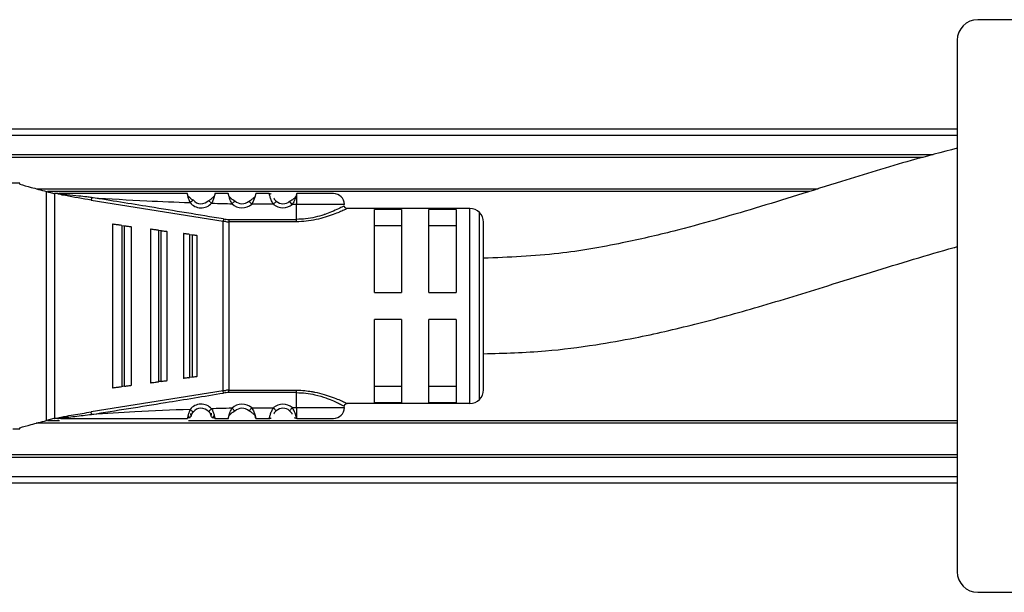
# Model space of a CAD drawing. Header units: millimetres. Extents: x -565 to 1980, y 407 to 731.
# Tile 4 of 22: x -348 to -276, y 407 to 449. Entities that reach past the tile are written whole.
import ezdxf

# ---------------------------------------------------------------- set-up
doc = ezdxf.new("R2010")
doc.units = ezdxf.units.MM

# ---------------------------------------------------------------- blocks, each defined once
blk = doc.blocks.new('Drawing View3')
at = {"color": 7, "linetype": 'Continuous', "lineweight": 25}
for p, q in [((49.228, 24.5), (36.228, 24.5)), ((34.728, 23), (34.728, -16)), ((-76.272, 16.5), (34.728, 16.5)), ((34.728, 16), (-76.272, 16)), ((-76.272, 14.6), (32.955, 14.6)), ((32.209, 14.4), (-76.272, 14.4)), ((-34, 12.5), (-42, 12.5)), ((-34, 12.428), (-34, 12.5)), ((-32.777, 12.1), (24.53, 12.1)), ((-32.023, -4.898), (-32.023, 11.898)), ((23.888, 11.9), (-31.969, 11.9)), ((-31.454, 11.751), (-31.454, -4.751)), ((-31.219, 11.75), (-31.453, 11.75)), ((-31.217, 11.75), (-30.988, 11.75)), ((-15.706, 11.747), (-16.694, 11.753)), ((-13.694, 11.75), (-13.7, 11.722)), ((-13.7, 11.722), (-13.699, 11.733)), ((-13.699, 11.733), (-13.694, 11.75)), ((-28.759, 11.271), (-19.095, 9.713)), ((-21.298, 11.261), (-21.28, 11.275)), ((-19.93, 11.036), (-20.15, 11.24)), ((-18.24, 11.198), (-18.224, 11.214)), ((-16.993, 10.974), (-17.195, 11.196)), ((-15.388, 10.957), (-16.993, 10.974)), ((-14.019, 10.95), (-14.214, 11.179)), ((-13.7, 10.95), (-14.019, 10.95)), ((-13.7, 9.851), (-13.7, 10.95)), ((-1, 10.65), (-10, 10.65)), ((-6, 10.58), (-8, 10.58)), ((-8, 4.5), (-8, 10.58)), ((-6, 10.58), (-6, 4.5)), ((-2, 10.58), (-4, 10.58)), ((-4, 4.5), (-4, 10.58)), ((-2, 10.58), (-2, 4.5)), ((-1, -3.65), (-1, 10.65)), ((-0.293, -3.357), (-0.293, 10.357)), ((-27.2, 9.5), (-27.2, -2.5)), ((-26.515, 9.409), (-26.6, 9.421)), ((-26.515, 9.409), (-26.515, -2.409)), ((-26.515, 9.409), (-26.315, 9.383)), ((-19.067, 9.884), (-19.095, 9.713)), ((-19.095, -2.713), (-19.095, 9.713)), ((-18.668, 9.851), (-13.7, 9.851)), ((-18.668, 9.851), (-18.668, 9.678)), ((-18.668, 9.678), (-18.668, -2.678)), ((-13.7, 9.678), (-18.668, 9.678)), ((-8, 9.416), (-6, 9.416)), ((-4, 9.416), (-2, 9.416)), ((0, -2.65), (0, 9.65)), ((-26.315, -2.383), (-26.315, 9.383)), ((-25.8, -2.315), (-25.8, 9.315)), ((-24.4, 9.13), (-24.4, -2.13)), ((-23.829, 9.055), (-23.9, 9.064)), ((-23.829, 9.055), (-23.829, -2.055)), ((-23.829, 9.055), (-23.629, 9.028)), ((-23.629, -2.028), (-23.629, 9.028)), ((-23.2, -1.971), (-23.2, 8.971)), ((-22, 8.813), (-22, -1.813)), ((-21.543, 8.752), (-21.6, 8.76)), ((-21.543, 8.752), (-21.543, -1.752)), ((-21.543, 8.752), (-21.343, 8.726)), ((-21.343, -1.726), (-21.343, 8.726)), ((-21, -1.681), (-21, 8.681)), ((-8, 4.5), (-6, 4.5)), ((-4, 4.5), (-2, 4.5)), ((-6, 2.5), (-8, 2.5)), ((-8, -3.58), (-8, 2.5)), ((-6, 2.5), (-6, -3.58)), ((-2, 2.5), (-4, 2.5)), ((-4, -3.58), (-4, 2.5)), ((-2, 2.5), (-2, -3.58)), ((-23.9, -2.064), (-23.829, -2.055)), ((-21.343, -1.726), (-21.543, -1.752)), ((-19.095, -2.713), (-28.759, -4.271)), ((-26.6, -2.421), (-26.515, -2.409)), ((-19.067, -2.884), (-19.095, -2.713)), ((-18.668, -2.851), (-18.668, -2.678)), ((-13.7, -3.95), (-13.7, -2.851)), ((-6, -2.416), (-8, -2.416)), ((-2, -2.416), (-4, -2.416)), ((-8, -3.58), (-6, -3.58)), ((-4, -3.58), (-2, -3.58)), ((-20.15, -4.24), (-20.134, -4.225)), ((-18.434, -3.999), (-18.224, -4.214)), ((-17.18, -4.179), (-17.195, -4.196)), ((-16.993, -3.974), (-15.388, -3.957)), ((-15.388, -3.957), (-15.191, -4.183)), ((-14.02, -3.95), (-13.7, -3.95)), ((-1, -3.65), (-10, -3.65)), ((-31.503, -4.759), (-32.023, -4.898)), ((-31.958, -4.9), (-31.08, -4.9)), ((-31.454, -4.751), (-31.433, -4.75)), ((-31.22, -4.75), (-31.433, -4.75)), ((-21.616, -4.9), (34.728, -4.9)), ((-16.694, -4.751), (-15.706, -4.746)), ((-13.7, -4.72), (-13.694, -4.75)), ((-34.5, -5.5), (-34, -5.5)), ((-34, -5.5), (-34, -5.428)), ((34.728, -5.1), (-32.787, -5.1)), ((-76.272, -7.4), (34.728, -7.4)), ((34.728, -7.6), (-76.272, -7.6)), ((-76.272, -9), (34.728, -9)), ((34.728, -9.5), (-76.272, -9.5)), ((36.228, -17.5), (49.228, -17.5))]:
    blk.add_line(p, q, dxfattribs=at)
at = {"color": 7, "linetype": 'Continuous', "lineweight": 25, "flags": 128}
for points in [[(-10.2, 10.95), (-10.253, 10.95), (-10.669, 10.95), (-11.45, 10.95), (-12.503, 10.95), (-13.7, 10.95)], [(-23.629, -2.028), (-23.741, -2.043), (-23.829, -2.055)], [(-26.315, -2.383), (-26.427, -2.398), (-26.515, -2.409)], [(-18.668, -2.678), (-15.886, -2.678), (-13.7, -2.678)], [(-13.7, -2.851), (-16.482, -2.851), (-18.668, -2.851)], [(-13.7, -3.95), (-12.503, -3.95), (-11.45, -3.95), (-10.669, -3.95), (-10.253, -3.95), (-10.2, -3.95)]]:
    blk.add_lwpolyline(points, dxfattribs=at)
at = {"color": 7, "linetype": 'Continuous', "lineweight": 25}
for centre, radius, start, end in [((36.228, 23), 1.5, 90, 180), ((-11, 10.95), 0.8, 0.00043, 90.00043), ((-20.7, 11.75), 1.05, 219.29506, 317.13371), ((-20.7, 11.75), 0.75, 219.29506, 317.13371), ((-17.7, 11.75), 1.05, 225.63952, 312.34515), ((-17.7, 11.75), 0.75, 225.63769, 312.34506), ((-14.7, 11.75), 1.05, 229.07283, 310.40571), ((-14.7, 11.75), 0.75, 229.07297, 310.40702), ((-1, 9.65), 1, 45, 90), ((-1, 9.65), 1, 0, 45), ((-18.668, 12.28), 2.429, 260.54643, 269.99202), ((-18.668, -5.28), 2.429, 90.00693, 99.4584), ((-1, -2.65), 1, 315, 0), ((-1, -2.65), 1, 270, 315), ((-20.7, -4.75), 1.05, 42.86284, 140.70529), ((-20.7, -4.75), 0.75, 42.86636, 140.70519), ((-17.7, -4.75), 1.05, 47.65478, 134.36115), ((-17.7, -4.75), 0.75, 47.65518, 134.36295), ((-14.7, -4.75), 1.05, 49.60545, 130.92761), ((-14.7, -4.75), 0.75, 49.59434, 130.92713), ((-11, -3.95), 0.8, 269.99957, 359.99957), ((36.228, -16), 1.5, 180, 270)]:
    blk.add_arc(centre, radius, start, end, dxfattribs=at)
for points, knots in [([(34.728, 15.075), (33.601, 14.78), (30.755, 14.036), (26.867, 12.829), (23.063, 11.641), (19.966, 10.684), (16.948, 9.794), (13.708, 8.912), (9.915, 8.032), (5.27, 7.207), (1.849, 7.073), (0, 7)], [0, 0, 0, 0, 0.097706, 0.246701, 0.341522, 0.43219, 0.518731, 0.605575, 0.713807, 0.84524, 1, 1, 1, 1]), ([(-34, 12.428), (-33.74, 12.358), (-33.216, 12.218), (-32.423, 12.005), (-32.023, 11.898)], [0, 0, 0, 0, 0.496441, 1, 1, 1, 1]), ([(-32.023, 11.898), (-31.929, 11.873), (-31.766, 11.829), (-31.585, 11.781), (-31.509, 11.76)], [0, 0, 0, 0, 0.580293, 1, 1, 1, 1]), ([(-31.509, 11.76), (-31.5, 11.758), (-31.482, 11.754), (-31.463, 11.752), (-31.453, 11.751)], [0, 0, 0, 0, 0.499272, 1, 1, 1, 1]), ([(-28.759, 11.271), (-29.394, 11.373), (-30.183, 11.499), (-30.991, 11.662), (-31.18, 11.716), (-31.214, 11.734), (-31.222, 11.74), (-31.224, 11.746), (-31.221, 11.749), (-31.219, 11.75)], [0, 0, 0, 0, 0.750987, 0.932339, 0.976611, 0.983581, 0.989387, 0.994604, 1, 1, 1, 1]), ([(-28.731, 11.451), (-28.843, 11.466), (-29.155, 11.508), (-29.758, 11.577), (-30.29, 11.634), (-30.644, 11.671), (-30.711, 11.678), (-30.736, 11.681), (-30.741, 11.681), (-30.742, 11.681), (-30.743, 11.682), (-30.743, 11.682), (-30.813, 11.689), (-30.94, 11.703), (-31.083, 11.722), (-31.16, 11.736), (-31.181, 11.743), (-31.188, 11.746), (-31.19, 11.747), (-31.191, 11.748), (-31.192, 11.749), (-31.191, 11.75), (-31.191, 11.751), (-31.188, 11.753), (-31.182, 11.755), (-31.176, 11.756), (-31.171, 11.756), (-31.169, 11.756), (-31.169, 11.757), (-31.169, 11.757), (-31.154, 11.758), (-31.111, 11.763), (-31.052, 11.771), (-31.007, 11.773), (-30.99, 11.774)], [0, 0, 0, 0, 0.126085, 0.351928, 0.676718, 0.724247, 0.748595, 0.751666, 0.753204, 0.753397, 0.753493, 0.753505, 0.753513, 0.832333, 0.896628, 0.914608, 0.919866, 0.92158, 0.92279, 0.923241, 0.923627, 0.923999, 0.924411, 0.925506, 0.927084, 0.931868, 0.932624, 0.933016, 0.933066, 0.93309, 0.9331, 0.949647, 0.981484, 1, 1, 1, 1]), ([(-21.706, 11.75), (-23.441, 11.75), (-26.538, 11.75), (-29.629, 11.75), (-30.989, 11.75)], [0, 0, 0, 0, 0.5600932, 1, 1, 1, 1]), ([(-21.513, 11.085), (-21.547, 11.17), (-21.597, 11.298), (-21.641, 11.455), (-21.674, 11.586), (-21.692, 11.685), (-21.702, 11.741), (-21.705, 11.747), (-21.706, 11.75)], [0, 0, 0, 0, 0.25738, 0.385697, 0.511171, 0.738879, 0.867225, 1, 1, 1, 1]), ([(-21.294, 11.259), (-21.312, 11.271), (-21.348, 11.297), (-21.412, 11.345), (-21.48, 11.401), (-21.55, 11.465), (-21.614, 11.528), (-21.651, 11.564), (-21.669, 11.58)], [0, 0, 0, 0, 0.143519, 0.297589, 0.463736, 0.642841, 0.833757, 1, 1, 1, 1]), ([(-21.294, 11.259), (-21.312, 11.272), (-21.348, 11.297), (-21.412, 11.345), (-21.48, 11.401), (-21.55, 11.465), (-21.614, 11.528), (-21.651, 11.563), (-21.668, 11.58)], [0, 0, 0, 0, 0.143592, 0.29774, 0.463973, 0.64318, 0.834211, 1, 1, 1, 1]), ([(-19.729, 11.572), (-19.748, 11.553), (-19.787, 11.512), (-19.857, 11.443), (-19.932, 11.375), (-20.006, 11.314), (-20.076, 11.263), (-20.118, 11.236), (-20.138, 11.223)], [0, 0, 0, 0, 0.177835, 0.365683, 0.542509, 0.706664, 0.858465, 1, 1, 1, 1]), ([(-19.731, 11.57), (-19.749, 11.551), (-19.788, 11.512), (-19.857, 11.443), (-19.932, 11.375), (-20.006, 11.314), (-20.076, 11.263), (-20.118, 11.236), (-20.138, 11.223)], [0, 0, 0, 0, 0.17306, 0.362268, 0.539911, 0.704788, 0.857653, 1, 1, 1, 1]), ([(-19.728, 11.57), (-19.731, 11.559), (-19.741, 11.517), (-19.768, 11.424), (-19.823, 11.258), (-19.887, 11.124), (-19.93, 11.036)], [0, 0, 0, 0, 0.087836, 0.315822, 0.54609, 1, 1, 1, 1]), ([(-19.694, 11.75), (-19.694, 11.747), (-19.694, 11.741), (-19.7, 11.695), (-19.711, 11.64), (-19.724, 11.589), (-19.728, 11.57)], [0, 0, 0, 0, 0.296757, 0.555067, 0.83319, 1, 1, 1, 1]), ([(-18.706, 11.75), (-18.891, 11.75), (-19.22, 11.75), (-19.549, 11.75), (-19.694, 11.75)], [0, 0, 0, 0, 0.560004, 1, 1, 1, 1]), ([(-18.434, 10.999), (-18.481, 11.09), (-18.552, 11.228), (-18.613, 11.408), (-18.649, 11.53), (-18.675, 11.627), (-18.699, 11.723), (-18.703, 11.739), (-18.706, 11.75)], [0, 0, 0, 0, 0.249447, 0.380441, 0.514236, 0.638992, 0.760922, 1, 1, 1, 1]), ([(-16.694, 11.753), (-16.694, 11.749), (-16.695, 11.74), (-16.708, 11.679), (-16.731, 11.592), (-16.774, 11.449), (-16.849, 11.233), (-16.945, 11.059), (-16.993, 10.974)], [0, 0, 0, 0, 0.141121, 0.276623, 0.406973, 0.532696, 0.771568, 1, 1, 1, 1]), ([(-15.706, 11.75), (-15.674, 11.748), (-15.62, 11.744), (-15.575, 11.717), (-15.557, 11.706)], [0, 0, 0, 0, 0.607544, 1, 1, 1, 1]), ([(-15.388, 10.957), (-15.438, 11.041), (-15.541, 11.214), (-15.62, 11.434), (-15.665, 11.581), (-15.689, 11.672), (-15.704, 11.736), (-15.706, 11.743), (-15.706, 11.747)], [0, 0, 0, 0, 0.224735, 0.461805, 0.587654, 0.718925, 0.856203, 1, 1, 1, 1]), ([(-13.7, 11.722), (-13.705, 11.691), (-13.714, 11.646), (-13.743, 11.547), (-13.752, 11.516)], [0, 0, 0, 0, 0.6842924, 1, 1, 1, 1]), ([(-13.7, 11.722), (-13.7, 11.691), (-13.7, 11.63), (-13.7, 11.444), (-13.7, 11.212), (-13.7, 11.037), (-13.7, 10.95)], [0, 0, 0, 0, 0.25, 0.5, 0.75, 1, 1, 1, 1]), ([(-11, 11.75), (-11.04, 11.75), (-11.121, 11.75), (-11.744, 11.75), (-12.634, 11.75), (-13.341, 11.75), (-13.694, 11.75)], [0, 0, 0, 0, 0.25, 0.499999, 0.75, 1, 1, 1, 1]), ([(-28.731, 11.451), (-28.734, 11.432), (-28.74, 11.395), (-28.748, 11.343), (-28.755, 11.299), (-28.758, 11.28), (-28.759, 11.271)], [0, 0, 0, 0, 0.244853, 0.499998, 0.755144, 1, 1, 1, 1]), ([(-19.067, 9.884), (-20.87, 10.181), (-24.09, 10.712), (-27.313, 11.225), (-28.731, 11.451)], [0, 0, 0, 0, 0.560007, 1, 1, 1, 1]), ([(-28.731, 11.451), (-27.384, 11.367), (-24.98, 11.218), (-22.572, 11.126), (-21.513, 11.085)], [0, 0, 0, 0, 0.559932, 1, 1, 1, 1]), ([(-21.513, 11.085), (-21.482, 11.11), (-21.421, 11.16), (-21.347, 11.221), (-21.304, 11.256), (-21.298, 11.261), (-21.298, 11.261)], [0, 0, 0, 0, 0.329861, 0.659722, 0.989583, 1, 1, 1, 1]), ([(-19.93, 11.036), (-19.651, 11.028), (-19.152, 11.015), (-18.654, 11.004), (-18.434, 10.999)], [0, 0, 0, 0, 0.559997, 1, 1, 1, 1]), ([(-18.235, 11.196), (-18.281, 11.225), (-18.352, 11.269), (-18.454, 11.349), (-18.532, 11.419), (-18.6, 11.487), (-18.637, 11.526), (-18.652, 11.542)], [0, 0, 0, 0, 0.303997, 0.474843, 0.659551, 0.857184, 1, 1, 1, 1]), ([(-18.235, 11.197), (-18.281, 11.225), (-18.352, 11.269), (-18.454, 11.349), (-18.532, 11.42), (-18.6, 11.487), (-18.637, 11.526), (-18.652, 11.542)], [0, 0, 0, 0, 0.303922, 0.474734, 0.659412, 0.857033, 1, 1, 1, 1]), ([(-18.434, 10.999), (-18.407, 11.028), (-18.351, 11.084), (-18.284, 11.153), (-18.245, 11.193), (-18.24, 11.198), (-18.24, 11.198)], [0, 0, 0, 0, 0.327844, 0.6556879, 0.9835319, 1, 1, 1, 1]), ([(-16.743, 11.541), (-16.76, 11.522), (-16.799, 11.48), (-16.871, 11.408), (-16.953, 11.335), (-17.059, 11.251), (-17.136, 11.206), (-17.184, 11.177)], [0, 0, 0, 0, 0.156738, 0.350453, 0.5323, 0.700572, 1, 1, 1, 1]), ([(-16.75, 11.533), (-16.765, 11.517), (-16.802, 11.477), (-16.871, 11.408), (-16.952, 11.334), (-17.059, 11.251), (-17.135, 11.206), (-17.184, 11.177)], [0, 0, 0, 0, 0.139728, 0.337295, 0.522793, 0.694474, 1, 1, 1, 1]), ([(-15.191, 11.183), (-15.209, 11.2), (-15.245, 11.233), (-15.292, 11.288), (-15.332, 11.345), (-15.358, 11.388), (-15.367, 11.408), (-15.369, 11.412)], [0, 0, 0, 0, 0.2146315, 0.437111, 0.6847697, 0.9351951, 1, 1, 1, 1]), ([(-13.753, 11.522), (-13.769, 11.505), (-13.806, 11.464), (-13.878, 11.392), (-13.962, 11.317), (-14.073, 11.233), (-14.153, 11.188), (-14.204, 11.16)], [0, 0, 0, 0, 0.139077, 0.337372, 0.523017, 0.694628, 1, 1, 1, 1]), ([(-13.752, 11.516), (-13.761, 11.486), (-13.785, 11.398), (-13.865, 11.19), (-13.966, 11.033), (-14.019, 10.95)], [0, 0, 0, 0, 0.195239, 0.578315, 1, 1, 1, 1]), ([(-10.202, 10.848), (-10.226, 10.835), (-10.271, 10.81), (-10.621, 10.632), (-11.081, 10.42), (-11.483, 10.269), (-11.88, 10.135), (-12.33, 10.011), (-13.012, 9.877), (-13.479, 9.859), (-13.7, 9.851)], [0, 0, 0, 0, 0.168483, 0.318712, 0.478816, 0.600358, 0.615021, 0.74972, 0.881914, 1, 1, 1, 1]), ([(-9.992, 10.65), (-10.019, 10.652), (-10.059, 10.655), (-10.109, 10.68), (-10.143, 10.708), (-10.17, 10.742), (-10.195, 10.791), (-10.198, 10.832), (-10.2, 10.858)], [0, 0, 0, 0, 0.238399, 0.367714, 0.500074, 0.632422, 0.761706, 1, 1, 1, 1]), ([(-10, 10.65), (-10.008, 10.645), (-10.026, 10.634), (-10.225, 10.543), (-10.549, 10.391), (-11.017, 10.202), (-11.59, 10), (-12.267, 9.828), (-12.976, 9.7), (-13.468, 9.685), (-13.7, 9.678)], [0, 0, 0, 0, 0.101354, 0.226036, 0.351866, 0.481359, 0.615671, 0.747338, 0.880559, 1, 1, 1, 1]), ([(-26.6, 9.421), (-26.634, 9.425), (-26.705, 9.435), (-26.846, 9.453), (-27.016, 9.476), (-27.168, 9.496), (-27.189, 9.499), (-27.2, 9.5)], [0, 0, 0, 0, 0.089488, 0.184702, 0.396629, 0.674166, 1, 1, 1, 1]), ([(-18.884, 9.687), (-18.923, 9.69), (-18.994, 9.697), (-19.065, 9.708), (-19.095, 9.713)], [0, 0, 0, 0, 0.560117, 1, 1, 1, 1]), ([(-18.884, 9.687), (-18.844, 9.684), (-18.772, 9.679), (-18.7, 9.678), (-18.668, 9.678)], [0, 0, 0, 0, 0.560114, 1, 1, 1, 1]), ([(-26.315, 9.383), (-26.284, 9.379), (-26.222, 9.371), (-26.1, 9.355), (-25.954, 9.335), (-25.825, 9.318), (-25.809, 9.316), (-25.8, 9.315)], [0, 0, 0, 0, 0.09377, 0.189049, 0.400199, 0.66412, 1, 1, 1, 1]), ([(-23.9, 9.064), (-23.929, 9.068), (-23.988, 9.076), (-24.105, 9.091), (-24.247, 9.11), (-24.373, 9.127), (-24.391, 9.129), (-24.4, 9.13)], [0, 0, 0, 0, 0.0909005, 0.1877159, 0.4032218, 0.6805174, 1, 1, 1, 1]), ([(-23.629, 9.028), (-23.603, 9.025), (-23.551, 9.018), (-23.449, 9.004), (-23.328, 8.988), (-23.221, 8.974), (-23.207, 8.972), (-23.2, 8.971)], [0, 0, 0, 0, 0.095358, 0.192264, 0.405805, 0.669689, 1, 1, 1, 1]), ([(-21.6, 8.76), (-21.623, 8.763), (-21.67, 8.769), (-21.765, 8.782), (-21.878, 8.797), (-21.979, 8.81), (-21.993, 8.812), (-22, 8.813)], [0, 0, 0, 0, 0.09212, 0.190381, 0.409273, 0.68628, 1, 1, 1, 1]), ([(-21.343, 8.726), (-21.322, 8.723), (-21.28, 8.718), (-21.198, 8.707), (-21.101, 8.694), (-21.016, 8.683), (-21.006, 8.681), (-21, 8.681)], [0, 0, 0, 0, 0.096571, 0.197429, 0.41274, 0.676188, 1, 1, 1, 1]), ([(0, 0), (1.517, 0.041), (4.273, 0.116), (7.976, 0.596), (10.891, 1.112), (13.307, 1.63), (16.33, 2.358), (20.314, 3.464), (24.619, 4.792), (28.405, 5.98), (31.487, 6.917), (33.578, 7.543), (34.649, 7.824), (34.728, 7.845)], [0, 0, 0, 0, 0.12708, 0.230889, 0.312675, 0.375394, 0.438176, 0.573591, 0.722467, 0.816728, 0.906948, 0.993138, 1, 1, 1, 1]), ([(-24.4, -2.13), (-24.391, -2.129), (-24.376, -2.127), (-24.257, -2.111), (-24.117, -2.093), (-23.993, -2.076), (-23.93, -2.068), (-23.9, -2.064)], [0, 0, 0, 0, 0.305834, 0.570565, 0.801384, 0.904131, 1, 1, 1, 1]), ([(-23.629, -2.028), (-23.603, -2.025), (-23.55, -2.018), (-23.448, -2.004), (-23.327, -1.988), (-23.221, -1.974), (-23.207, -1.972), (-23.2, -1.971)], [0, 0, 0, 0, 0.097346, 0.196477, 0.405857, 0.669714, 1, 1, 1, 1]), ([(-21.6, -1.76), (-21.646, -1.766), (-21.747, -1.779), (-21.878, -1.797), (-21.979, -1.81), (-21.993, -1.812), (-22, -1.813)], [0, 0, 0, 0, 0.184907, 0.408721, 0.685994, 1, 1, 1, 1]), ([(-21.6, -1.76), (-21.589, -1.759), (-21.57, -1.756), (-21.551, -1.754), (-21.543, -1.752)], [0, 0, 0, 0, 0.559858, 1, 1, 1, 1]), ([(-21, -1.681), (-21.006, -1.681), (-21.016, -1.683), (-21.101, -1.694), (-21.198, -1.707), (-21.28, -1.718), (-21.322, -1.723), (-21.343, -1.726)], [0, 0, 0, 0, 0.323921, 0.5874, 0.80379, 0.90123, 1, 1, 1, 1]), ([(-28.731, -4.451), (-26.926, -4.163), (-23.703, -3.649), (-20.484, -3.118), (-19.067, -2.884)], [0, 0, 0, 0, 0.559999, 1, 1, 1, 1]), ([(-27.2, -2.5), (-27.189, -2.499), (-27.168, -2.496), (-27.016, -2.476), (-26.846, -2.453), (-26.705, -2.435), (-26.634, -2.425), (-26.6, -2.421)], [0, 0, 0, 0, 0.325933, 0.603464, 0.815321, 0.910517, 1, 1, 1, 1]), ([(-26.315, -2.383), (-26.283, -2.379), (-26.22, -2.371), (-26.098, -2.354), (-25.953, -2.335), (-25.825, -2.318), (-25.809, -2.316), (-25.8, -2.315)], [0, 0, 0, 0, 0.095969, 0.193666, 0.400239, 0.664134, 1, 1, 1, 1]), ([(-19.095, -2.713), (-19.056, -2.707), (-18.985, -2.696), (-18.914, -2.689), (-18.882, -2.687)], [0, 0, 0, 0, 0.559652, 1, 1, 1, 1]), ([(-18.668, -2.678), (-18.708, -2.678), (-18.78, -2.679), (-18.851, -2.684), (-18.882, -2.687)], [0, 0, 0, 0, 0.559814, 1, 1, 1, 1]), ([(-13.7, -2.678), (-13.493, -2.681), (-13.124, -2.686), (-12.778, -2.747), (-12.627, -2.773)], [0, 0, 0, 0, 0.562251, 1, 1, 1, 1]), ([(-13.7, -2.851), (-13.477, -2.859), (-13.012, -2.876), (-12.267, -3.014), (-11.67, -3.197), (-10.996, -3.453), (-10.522, -3.682), (-10.24, -3.828), (-10.213, -3.843), (-10.2, -3.85)], [0, 0, 0, 0, 0.119652, 0.249058, 0.420348, 0.499128, 0.748943, 0.878056, 1, 1, 1, 1]), ([(-12.627, -2.773), (-12.547, -2.785), (-12.211, -2.832), (-11.678, -2.978), (-11.075, -3.178), (-10.59, -3.376), (-10.249, -3.532), (-10.035, -3.632), (-10.011, -3.644), (-10, -3.65)], [0, 0, 0, 0, 0.052881, 0.221677, 0.388979, 0.550275, 0.711627, 0.862018, 1, 1, 1, 1]), ([(-31.22, -4.75), (-31.221, -4.749), (-31.223, -4.747), (-31.224, -4.744), (-31.222, -4.74), (-31.218, -4.735), (-31.206, -4.728), (-31.161, -4.707), (-31.047, -4.674), (-30.905, -4.643), (-30.793, -4.62), (-30.746, -4.611), (-30.734, -4.608), (-30.731, -4.607), (-30.73, -4.607), (-30.73, -4.607), (-30.73, -4.607), (-30.725, -4.606), (-30.504, -4.563), (-29.848, -4.445), (-29.195, -4.341), (-28.759, -4.271)], [0, 0, 0, 0, 0.003479, 0.006825, 0.010211, 0.013806, 0.022132, 0.032591, 0.082513, 0.16371, 0.205063, 0.216707, 0.219781, 0.220037, 0.220154, 0.220168, 0.220175, 0.220184, 0.226777, 0.484493, 1, 1, 1, 1]), ([(-28.731, -4.451), (-28.734, -4.43), (-28.741, -4.388), (-28.749, -4.335), (-28.756, -4.295), (-28.758, -4.279), (-28.759, -4.271)], [0, 0, 0, 0, 0.274957, 0.561276, 0.785094, 1, 1, 1, 1]), ([(-21.513, -4.085), (-22.861, -4.138), (-25.268, -4.232), (-27.673, -4.384), (-28.731, -4.451)], [0, 0, 0, 0, 0.560066, 1, 1, 1, 1]), ([(-21.513, -4.085), (-21.547, -4.171), (-21.599, -4.299), (-21.641, -4.458), (-21.669, -4.579), (-21.69, -4.674), (-21.702, -4.738), (-21.705, -4.746), (-21.706, -4.75)], [0, 0, 0, 0, 0.258167, 0.388446, 0.517746, 0.704301, 0.838742, 1, 1, 1, 1]), ([(-21.438, -4.516), (-21.431, -4.496), (-21.417, -4.457), (-21.384, -4.389), (-21.343, -4.322), (-21.31, -4.28), (-21.294, -4.259)], [0, 0, 0, 0, 0.264085, 0.517648, 0.762072, 1, 1, 1, 1]), ([(-21.419, -4.536), (-21.417, -4.531), (-21.415, -4.522), (-21.39, -4.452), (-21.344, -4.361), (-21.302, -4.303), (-21.28, -4.275)], [0, 0, 0, 0, 0.306116, 0.590246, 0.796606, 1, 1, 1, 1]), ([(-20.15, -4.24), (-20.131, -4.262), (-20.091, -4.309), (-20.042, -4.387), (-20.005, -4.464), (-19.985, -4.524), (-19.982, -4.532), (-19.981, -4.536)], [0, 0, 0, 0, 0.147109, 0.304586, 0.487818, 0.738005, 1, 1, 1, 1]), ([(-20.138, -4.223), (-20.118, -4.245), (-20.079, -4.29), (-20.03, -4.364), (-19.991, -4.438), (-19.974, -4.481), (-19.966, -4.503)], [0, 0, 0, 0, 0.237654, 0.481951, 0.735609, 1, 1, 1, 1]), ([(-20.134, -4.225), (-20.134, -4.225), (-20.128, -4.22), (-20.088, -4.182), (-20.017, -4.116), (-19.959, -4.063), (-19.93, -4.036)], [0, 0, 0, 0, 0.015617, 0.343745, 0.671872, 1, 1, 1, 1]), ([(-18.434, -3.999), (-18.713, -4.005), (-19.212, -4.016), (-19.711, -4.03), (-19.93, -4.036)], [0, 0, 0, 0, 0.560006, 1, 1, 1, 1]), ([(-19.93, -4.036), (-19.888, -4.122), (-19.823, -4.253), (-19.769, -4.421), (-19.728, -4.569), (-19.705, -4.68), (-19.695, -4.741), (-19.694, -4.747), (-19.694, -4.75)], [0, 0, 0, 0, 0.247032, 0.374654, 0.502879, 0.743664, 0.871638, 1, 1, 1, 1]), ([(-18.659, -4.547), (-18.657, -4.54), (-18.647, -4.499), (-18.618, -4.404), (-18.556, -4.227), (-18.483, -4.09), (-18.434, -3.999)], [0, 0, 0, 0, 0.056846, 0.297271, 0.535778, 1, 1, 1, 1]), ([(-18.659, -4.548), (-18.642, -4.53), (-18.604, -4.489), (-18.534, -4.419), (-18.455, -4.349), (-18.354, -4.268), (-18.282, -4.224), (-18.236, -4.196)], [0, 0, 0, 0, 0.157672, 0.351329, 0.532943, 0.70097, 1, 1, 1, 1]), ([(-18.659, -4.548), (-18.642, -4.53), (-18.603, -4.49), (-18.534, -4.42), (-18.455, -4.349), (-18.353, -4.268), (-18.282, -4.224), (-18.236, -4.196)], [0, 0, 0, 0, 0.158475, 0.351973, 0.533422, 0.701281, 1, 1, 1, 1]), ([(-17.184, -4.177), (-17.135, -4.206), (-17.059, -4.251), (-16.953, -4.334), (-16.871, -4.407), (-16.799, -4.48), (-16.759, -4.522), (-16.741, -4.542)], [0, 0, 0, 0, 0.298006, 0.465552, 0.646566, 0.839591, 1, 1, 1, 1]), ([(-16.993, -3.974), (-17.019, -4.003), (-17.073, -4.062), (-17.137, -4.132), (-17.175, -4.173), (-17.18, -4.179), (-17.18, -4.179)], [0, 0, 0, 0, 0.330327, 0.660655, 0.990982, 1, 1, 1, 1]), ([(-16.993, -3.974), (-16.936, -4.069), (-16.854, -4.207), (-16.786, -4.388), (-16.756, -4.485), (-16.744, -4.53), (-16.741, -4.541)], [0, 0, 0, 0, 0.475056, 0.690869, 0.927054, 1, 1, 1, 1]), ([(-15.706, -4.746), (-15.705, -4.743), (-15.703, -4.735), (-15.686, -4.671), (-15.662, -4.578), (-15.616, -4.43), (-15.538, -4.211), (-15.437, -4.039), (-15.388, -3.957)], [0, 0, 0, 0, 0.145822, 0.284615, 0.416852, 0.543081, 0.779024, 1, 1, 1, 1]), ([(-15.368, -4.41), (-15.367, -4.407), (-15.36, -4.391), (-15.332, -4.345), (-15.292, -4.288), (-15.245, -4.232), (-15.209, -4.199), (-15.191, -4.183)], [0, 0, 0, 0, 0.050068, 0.311648, 0.562482, 0.78414, 1, 1, 1, 1]), ([(-14.02, -3.95), (-14.045, -3.98), (-14.096, -4.04), (-14.16, -4.116), (-14.205, -4.169), (-14.211, -4.175), (-14.214, -4.179)], [0, 0, 0, 0, 0.25, 0.5, 0.75, 1, 1, 1, 1]), ([(-14.214, -4.179), (-14.196, -4.195), (-14.159, -4.228), (-14.11, -4.285), (-14.07, -4.342), (-14.043, -4.386), (-14.034, -4.406), (-14.032, -4.41)], [0, 0, 0, 0, 0.214686, 0.437329, 0.684686, 0.935121, 1, 1, 1, 1]), ([(-13.7, -4.72), (-13.706, -4.688), (-13.718, -4.623), (-13.775, -4.432), (-13.861, -4.191), (-13.966, -4.032), (-14.02, -3.95)], [0, 0, 0, 0, 0.241032, 0.482637, 0.735601, 1, 1, 1, 1]), ([(-10.2, -3.852), (-10.197, -3.826), (-10.193, -3.785), (-10.167, -3.737), (-10.14, -3.704), (-10.106, -3.679), (-10.057, -3.654), (-10.017, -3.652), (-9.991, -3.65)], [0, 0, 0, 0, 0.240157, 0.36975, 0.502012, 0.633976, 0.762717, 1, 1, 1, 1]), ([(-34, -5.428), (-33.74, -5.356), (-33.216, -5.212), (-32.423, -5.003), (-32.023, -4.898)], [0, 0, 0, 0, 0.496428, 1, 1, 1, 1]), ([(-31.454, -4.751), (-31.462, -4.752), (-31.479, -4.753), (-31.495, -4.757), (-31.503, -4.759)], [0, 0, 0, 0, 0.5006004, 1, 1, 1, 1]), ([(-31.22, -4.75), (-31.202, -4.75), (-31.18, -4.75), (-31.153, -4.75), (-31.145, -4.75), (-31.142, -4.75), (-31.141, -4.75), (-31.141, -4.75)], [0, 0, 0, 0, 0.680771, 0.872865, 0.940715, 0.970736, 1, 1, 1, 1]), ([(-31.162, -4.73), (-31.171, -4.732), (-31.183, -4.734), (-31.195, -4.737), (-31.199, -4.738), (-31.2, -4.74), (-31.201, -4.74), (-31.201, -4.741), (-31.2, -4.742), (-31.2, -4.742)], [0, 0, 0, 0, 0.600738, 0.724107, 0.829483, 0.875084, 0.916857, 0.957207, 1, 1, 1, 1]), ([(-31.2, -4.742), (-31.199, -4.742), (-31.197, -4.743), (-31.191, -4.745), (-31.173, -4.747), (-31.155, -4.748), (-31.141, -4.748)], [0, 0, 0, 0, 0.070853, 0.152897, 0.362347, 1, 1, 1, 1]), ([(-31.162, -4.73), (-30.759, -4.686), (-29.949, -4.597), (-29.138, -4.5), (-28.731, -4.451)], [0, 0, 0, 0, 0.4969671, 1, 1, 1, 1]), ([(-30.99, -4.75), (-30.99, -4.75), (-30.99, -4.75), (-30.99, -4.75), (-30.992, -4.75), (-30.999, -4.75), (-31.025, -4.75), (-31.074, -4.75), (-31.117, -4.75), (-31.141, -4.75)], [0, 0, 0, 0, 0.000332, 0.002842, 0.009727, 0.035627, 0.135958, 0.53074, 1, 1, 1, 1]), ([(-30.99, -4.75), (-29.258, -4.75), (-26.166, -4.75), (-23.069, -4.75), (-21.706, -4.75)], [0, 0, 0, 0, 0.5599054, 1, 1, 1, 1]), ([(-21.694, -4.696), (-21.687, -4.697), (-21.66, -4.699), (-21.612, -4.692), (-21.575, -4.678), (-21.556, -4.671)], [0, 0, 0, 0, 0.14203, 0.566403, 1, 1, 1, 1]), ([(-21.637, -4.552), (-21.626, -4.582), (-21.604, -4.641), (-21.558, -4.678), (-21.512, -4.678), (-21.484, -4.649), (-21.47, -4.635)], [0, 0, 0, 0, 0.27316, 0.534083, 0.777821, 1, 1, 1, 1]), ([(-21.419, -4.536), (-21.429, -4.567), (-21.442, -4.604), (-21.469, -4.631), (-21.473, -4.635)], [0, 0, 0, 0, 0.8354917, 1, 1, 1, 1]), ([(-21.428, -4.523), (-21.431, -4.522), (-21.44, -4.517), (-21.453, -4.47), (-21.455, -4.412), (-21.456, -4.383)], [0, 0, 0, 0, 0.220215, 0.599267, 1, 1, 1, 1]), ([(-19.927, -4.635), (-19.932, -4.63), (-19.959, -4.604), (-19.971, -4.567), (-19.981, -4.536)], [0, 0, 0, 0, 0.1571, 1, 1, 1, 1]), ([(-19.958, -4.355), (-19.957, -4.388), (-19.955, -4.451), (-19.966, -4.506), (-19.974, -4.514), (-19.978, -4.518)], [0, 0, 0, 0, 0.372456, 0.725979, 1, 1, 1, 1]), ([(-19.93, -4.634), (-19.917, -4.648), (-19.889, -4.677), (-19.843, -4.674), (-19.797, -4.633), (-19.777, -4.569), (-19.766, -4.536)], [0, 0, 0, 0, 0.223935, 0.467904, 0.727989, 1, 1, 1, 1]), ([(-19.844, -4.667), (-19.825, -4.674), (-19.788, -4.688), (-19.739, -4.695), (-19.711, -4.692), (-19.703, -4.692)], [0, 0, 0, 0, 0.424403, 0.839801, 1, 1, 1, 1]), ([(-19.694, -4.75), (-19.509, -4.75), (-19.18, -4.75), (-18.851, -4.75), (-18.706, -4.75)], [0, 0, 0, 0, 0.559996, 1, 1, 1, 1]), ([(-18.706, -4.75), (-18.705, -4.747), (-18.703, -4.741), (-18.694, -4.693), (-18.681, -4.63), (-18.666, -4.572), (-18.659, -4.547)], [0, 0, 0, 0, 0.285817, 0.534045, 0.80125, 1, 1, 1, 1]), ([(-16.694, -4.753), (-16.694, -4.749), (-16.695, -4.74), (-16.709, -4.678), (-16.726, -4.607), (-16.744, -4.55), (-16.75, -4.532)], [0, 0, 0, 0, 0.300962, 0.589652, 0.867052, 1, 1, 1, 1]), ([(-16.741, -4.541), (-16.735, -4.563), (-16.719, -4.621), (-16.704, -4.687), (-16.694, -4.741), (-16.694, -4.748), (-16.694, -4.751)], [0, 0, 0, 0, 0.173234, 0.4401985, 0.7155462, 1, 1, 1, 1]), ([(-15.706, -4.75), (-15.674, -4.748), (-15.621, -4.744), (-15.575, -4.717), (-15.557, -4.706)], [0, 0, 0, 0, 0.6081642, 1, 1, 1, 1]), ([(-13.694, -4.75), (-13.726, -4.748), (-13.78, -4.744), (-13.825, -4.717), (-13.843, -4.706)], [0, 0, 0, 0, 0.60691, 1, 1, 1, 1]), ([(-13.694, -4.75), (-13.341, -4.75), (-12.634, -4.75), (-11.744, -4.75), (-11.121, -4.75), (-11.04, -4.75), (-11, -4.75)], [0, 0, 0, 0, 0.249999, 0.499999, 0.749999, 1, 1, 1, 1])]:
    blk.add_open_spline(points, degree=3, knots=knots, dxfattribs=at)
for points in [[(-15.388, 10.957), (-15.362, 10.986), (-15.311, 11.046), (-15.246, 11.121), (-15.2, 11.173), (-15.194, 11.18), (-15.191, 11.183)], [(-13.7, 9.678), (-13.7, 9.688), (-13.7, 9.708), (-13.7, 9.75), (-13.7, 9.799), (-13.7, 9.833), (-13.7, 9.851)], [(-13.7, -2.851), (-13.7, -2.833), (-13.7, -2.799), (-13.7, -2.75), (-13.7, -2.708), (-13.7, -2.688), (-13.7, -2.678)], [(-21.513, -4.085), (-21.482, -4.11), (-21.421, -4.16), (-21.345, -4.223), (-21.291, -4.266), (-21.284, -4.272), (-21.28, -4.275)], [(-13.7, -3.95), (-13.7, -4.037), (-13.7, -4.21), (-13.7, -4.441), (-13.7, -4.626), (-13.7, -4.689), (-13.7, -4.72)]]:
    blk.add_open_spline(points, degree=3, dxfattribs=at)

msp = doc.modelspace()

# ---------------------------------------------------------------- block references
at = {"color": 7, "linetype": 'Continuous', "lineweight": 25}
msp.add_blockref('Drawing View3', (-314.191, 424.706), dxfattribs=at)

doc.saveas('drawing.dxf')
